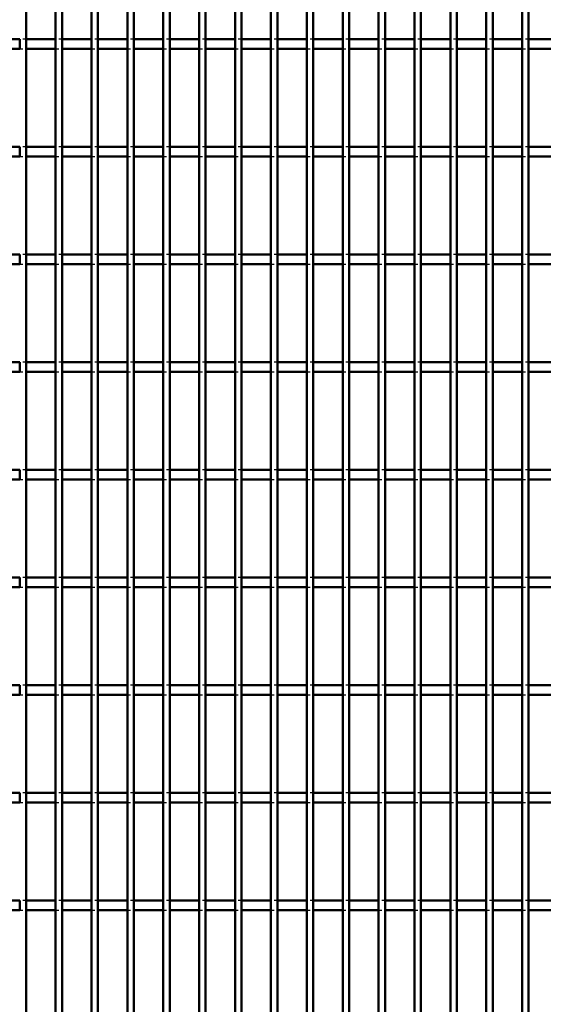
# Model space of a CAD drawing. Header units: millimetres. Extents: x -1015 to 606, y -500 to 954.
# Tile 9 of 36: x -368 to -206, y -131 to 174. Entities that reach past the tile are written whole.
import ezdxf

# ---------------------------------------------------------------- set-up
doc = ezdxf.new("R2010")
doc.units = ezdxf.units.MM
doc.linetypes.add('Dashed', pattern=[2, 1, -1])
doc.layers.add('AM_0', color=7, linetype='Continuous', lineweight=50)
doc.layers.add('AM_9', color=6, linetype='Dashed', lineweight=25)

# ---------------------------------------------------------------- blocks, each defined once
blk = doc.blocks.new('23_jla7stscyb7k5xsvlspxjmy0l________0_in_LPPX423303311311120010003500_4')
at = {"layer": 'AM_0'}
blk.add_line((-365.63, -497), (-365.63, 497), dxfattribs=at)
blk = doc.blocks.new('24_pdd7z7nayvk7rxkvbsldwirgd________0_in_LPPX423303311311120010003500_4')
at = {"layer": 'AM_0'}
for p, q in [((-356.52, -497), (-356.52, 497)), ((-354.52, -497), (-354.52, 497))]:
    blk.add_line(p, q, dxfattribs=at)
blk = doc.blocks.new('25_rbmdouocfgqthasv88air3p0m________0_in_LPPX423303311311120010003500_4')
at = {"layer": 'AM_0'}
for p, q in [((-345.41, -497), (-345.41, 497)), ((-343.41, -497), (-343.41, 497))]:
    blk.add_line(p, q, dxfattribs=at)
blk = doc.blocks.new('26_r6kegf2j057p496vntoj1lbtb________0_in_LPPX423303311311120010003500_4')
at = {"layer": 'AM_0'}
for p, q in [((-334.3, -497), (-334.3, 497)), ((-332.3, -497), (-332.3, 497))]:
    blk.add_line(p, q, dxfattribs=at)
blk = doc.blocks.new('27_lsgg14o3a92fe50jp1t6ltamo________0_in_LPPX423303311311120010003500_4')
at = {"layer": 'AM_0'}
for p, q in [((-323.19, -497), (-323.19, 497)), ((-321.19, -497), (-321.19, 497))]:
    blk.add_line(p, q, dxfattribs=at)
blk = doc.blocks.new('28_qkjzap28s90i5jpl956ykdtae________0_in_LPPX423303311311120010003500_4')
at = {"layer": 'AM_0'}
for p, q in [((-312.08, -497), (-312.08, 497)), ((-310.08, -497), (-310.08, 497))]:
    blk.add_line(p, q, dxfattribs=at)
blk = doc.blocks.new('29_vozcij2ujldiusefq0zq5wt3q________0_in_LPPX423303311311120010003500_4')
at = {"layer": 'AM_0'}
for p, q in [((-300.97, -497), (-300.97, 497)), ((-298.97, -497), (-298.97, 497))]:
    blk.add_line(p, q, dxfattribs=at)
blk = doc.blocks.new('30_she7hcji4ekckfnznv95n476t________0_in_LPPX423303311311120010003500_4')
at = {"layer": 'AM_0'}
for p, q in [((-289.86, -497), (-289.86, 497)), ((-287.86, -497), (-287.86, 497))]:
    blk.add_line(p, q, dxfattribs=at)
blk = doc.blocks.new('31_f71xngoyj4grjqipcarfsptdp________0_in_LPPX423303311311120010003500_4')
at = {"layer": 'AM_0'}
for p, q in [((-278.75, -497), (-278.75, 497)), ((-276.75, -497), (-276.75, 497))]:
    blk.add_line(p, q, dxfattribs=at)
blk = doc.blocks.new('32_ym17rnmzkr6dif13qw2n9a50r________0_in_LPPX423303311311120010003500_4')
at = {"layer": 'AM_0'}
for p, q in [((-267.64, -497), (-267.64, 497)), ((-265.64, -497), (-265.64, 497))]:
    blk.add_line(p, q, dxfattribs=at)
blk = doc.blocks.new('33_y8au8q506lfqlsgq92lhr0kjl________0_in_LPPX423303311311120010003500_4')
at = {"layer": 'AM_0'}
for p, q in [((-256.53, -497), (-256.53, 497)), ((-254.53, -497), (-254.53, 497))]:
    blk.add_line(p, q, dxfattribs=at)
blk = doc.blocks.new('34_37vbj9vvked28zoggw97wrnvb________0_in_LPPX423303311311120010003500_4')
at = {"layer": 'AM_0'}
for p, q in [((-245.42, -497), (-245.42, 497)), ((-243.42, -497), (-243.42, 497))]:
    blk.add_line(p, q, dxfattribs=at)
blk = doc.blocks.new('35_25cjamyddt56csdxe2tvkypif________0_in_LPPX423303311311120010003500_4')
at = {"layer": 'AM_0'}
for p, q in [((-234.31, -497), (-234.31, 497)), ((-232.31, -497), (-232.31, 497))]:
    blk.add_line(p, q, dxfattribs=at)
blk = doc.blocks.new('36_a89azoe3o000gn8dnzkv102md________0_in_LPPX423303311311120010003500_4')
at = {"layer": 'AM_0'}
for p, q in [((-223.2, -497), (-223.2, 497)), ((-221.2, -497), (-221.2, 497))]:
    blk.add_line(p, q, dxfattribs=at)
blk = doc.blocks.new('37_2hij9repbv5j5hf0ymozivuir________0_in_LPPX423303311311120010003500_4')
at = {"layer": 'AM_0'}
for p, q in [((-212.09, -497), (-212.09, 497)), ((-210.09, -497), (-210.09, 497))]:
    blk.add_line(p, q, dxfattribs=at)
blk = doc.blocks.new('122_75igk3aecpt96k7y0frrhl7ss________0_in_LPPX423303311311120010003500_4')
at = {"layer": 'AM_0'}
for p, q in [((-367.63, -98.49), (-376.74, -98.49)), ((-367.63, -98.49), (-367.63, -101.49)), ((-365.63, -101.49), (-365.63, -98.49)), ((-356.52, -98.49), (-365.63, -98.49)), ((-356.52, -98.49), (-356.52, -101.49)), ((-354.52, -101.49), (-354.52, -98.49)), ((-345.41, -98.49), (-354.52, -98.49)), ((-345.41, -98.49), (-345.41, -101.49)), ((-343.41, -101.49), (-343.41, -98.49)), ((-334.3, -98.49), (-343.41, -98.49)), ((-334.3, -98.49), (-334.3, -101.49)), ((-332.3, -101.49), (-332.3, -98.49)), ((-323.19, -98.49), (-332.3, -98.49)), ((-323.19, -98.49), (-323.19, -101.49)), ((-321.19, -101.49), (-321.19, -98.49)), ((-312.08, -98.49), (-321.19, -98.49)), ((-312.08, -98.49), (-312.08, -101.49)), ((-310.08, -101.49), (-310.08, -98.49)), ((-300.97, -98.49), (-310.08, -98.49)), ((-300.97, -98.49), (-300.97, -101.49)), ((-298.97, -101.49), (-298.97, -98.49)), ((-289.86, -98.49), (-298.97, -98.49)), ((-289.86, -98.49), (-289.86, -101.49)), ((-287.86, -101.49), (-287.86, -98.49)), ((-278.75, -98.49), (-287.86, -98.49)), ((-278.75, -98.49), (-278.75, -101.49)), ((-276.75, -101.49), (-276.75, -98.49)), ((-267.64, -98.49), (-276.75, -98.49)), ((-267.64, -98.49), (-267.64, -101.49)), ((-265.64, -101.49), (-265.64, -98.49)), ((-256.53, -98.49), (-265.64, -98.49)), ((-256.53, -98.49), (-256.53, -101.49)), ((-254.53, -101.49), (-254.53, -98.49)), ((-245.42, -98.49), (-254.53, -98.49)), ((-245.42, -98.49), (-245.42, -101.49)), ((-243.42, -101.49), (-243.42, -98.49)), ((-234.31, -98.49), (-243.42, -98.49)), ((-234.31, -98.49), (-234.31, -101.49)), ((-232.31, -101.49), (-232.31, -98.49)), ((-223.2, -98.49), (-232.31, -98.49)), ((-223.2, -98.49), (-223.2, -101.49)), ((-221.2, -101.49), (-221.2, -98.49)), ((-212.09, -98.49), (-221.2, -98.49)), ((-212.09, -98.49), (-212.09, -101.49)), ((-200.98, -98.49), (-210.09, -98.49)), ((-210.09, -101.49), (-210.09, -98.49)), ((-367.63, -101.49), (-376.74, -101.49)), ((-356.52, -101.49), (-365.63, -101.49)), ((-345.41, -101.49), (-354.52, -101.49)), ((-334.3, -101.49), (-343.41, -101.49)), ((-323.19, -101.49), (-332.3, -101.49)), ((-312.08, -101.49), (-321.19, -101.49)), ((-300.97, -101.49), (-310.08, -101.49)), ((-289.86, -101.49), (-298.97, -101.49)), ((-278.75, -101.49), (-287.86, -101.49)), ((-267.64, -101.49), (-276.75, -101.49)), ((-256.53, -101.49), (-265.64, -101.49)), ((-245.42, -101.49), (-254.53, -101.49)), ((-234.31, -101.49), (-243.42, -101.49)), ((-223.2, -101.49), (-232.31, -101.49)), ((-212.09, -101.49), (-221.2, -101.49)), ((-200.98, -101.49), (-210.09, -101.49))]:
    blk.add_line(p, q, dxfattribs=at)
at = {"layer": 'AM_9'}
for p, q in [((-365.63, -98.49), (-367.63, -98.49)), ((-354.52, -98.49), (-356.52, -98.49)), ((-343.41, -98.49), (-345.41, -98.49)), ((-332.3, -98.49), (-334.3, -98.49)), ((-321.19, -98.49), (-323.19, -98.49)), ((-310.08, -98.49), (-312.08, -98.49)), ((-298.97, -98.49), (-300.97, -98.49)), ((-287.86, -98.49), (-289.86, -98.49)), ((-276.75, -98.49), (-278.75, -98.49)), ((-265.64, -98.49), (-267.64, -98.49)), ((-254.53, -98.49), (-256.53, -98.49)), ((-243.42, -98.49), (-245.42, -98.49)), ((-232.31, -98.49), (-234.31, -98.49)), ((-221.2, -98.49), (-223.2, -98.49)), ((-210.09, -98.49), (-212.09, -98.49)), ((-367.63, -101.49), (-365.63, -101.49)), ((-356.52, -101.49), (-354.52, -101.49)), ((-345.41, -101.49), (-343.41, -101.49)), ((-334.3, -101.49), (-332.3, -101.49)), ((-323.19, -101.49), (-321.19, -101.49)), ((-312.08, -101.49), (-310.08, -101.49)), ((-300.97, -101.49), (-298.97, -101.49)), ((-289.86, -101.49), (-287.86, -101.49)), ((-278.75, -101.49), (-276.75, -101.49)), ((-267.64, -101.49), (-265.64, -101.49)), ((-256.53, -101.49), (-254.53, -101.49)), ((-245.42, -101.49), (-243.42, -101.49)), ((-234.31, -101.49), (-232.31, -101.49)), ((-223.2, -101.49), (-221.2, -101.49)), ((-212.09, -101.49), (-210.09, -101.49))]:
    blk.add_line(p, q, dxfattribs=at)
blk = doc.blocks.new('123_cvf4yzpf9914nqj81yrpyt5zk________0_in_LPPX423303311311120010003500_4')
at = {"layer": 'AM_0'}
for p, q in [((-367.63, -65.16), (-376.74, -65.16)), ((-367.63, -65.16), (-367.63, -68.16)), ((-365.63, -68.16), (-365.63, -65.16)), ((-356.52, -65.16), (-365.63, -65.16)), ((-356.52, -65.16), (-356.52, -68.16)), ((-354.52, -68.16), (-354.52, -65.16)), ((-345.41, -65.16), (-354.52, -65.16)), ((-345.41, -65.16), (-345.41, -68.16)), ((-343.41, -68.16), (-343.41, -65.16)), ((-334.3, -65.16), (-343.41, -65.16)), ((-334.3, -65.16), (-334.3, -68.16)), ((-332.3, -68.16), (-332.3, -65.16)), ((-323.19, -65.16), (-332.3, -65.16)), ((-323.19, -65.16), (-323.19, -68.16)), ((-321.19, -68.16), (-321.19, -65.16)), ((-312.08, -65.16), (-321.19, -65.16)), ((-312.08, -65.16), (-312.08, -68.16)), ((-310.08, -68.16), (-310.08, -65.16)), ((-300.97, -65.16), (-310.08, -65.16)), ((-300.97, -65.16), (-300.97, -68.16)), ((-298.97, -68.16), (-298.97, -65.16)), ((-289.86, -65.16), (-298.97, -65.16)), ((-289.86, -65.16), (-289.86, -68.16)), ((-287.86, -68.16), (-287.86, -65.16)), ((-278.75, -65.16), (-287.86, -65.16)), ((-278.75, -65.16), (-278.75, -68.16)), ((-276.75, -68.16), (-276.75, -65.16)), ((-267.64, -65.16), (-276.75, -65.16)), ((-267.64, -65.16), (-267.64, -68.16)), ((-265.64, -68.16), (-265.64, -65.16)), ((-256.53, -65.16), (-265.64, -65.16)), ((-256.53, -65.16), (-256.53, -68.16)), ((-254.53, -68.16), (-254.53, -65.16)), ((-245.42, -65.16), (-254.53, -65.16)), ((-245.42, -65.16), (-245.42, -68.16)), ((-243.42, -68.16), (-243.42, -65.16)), ((-234.31, -65.16), (-243.42, -65.16)), ((-234.31, -65.16), (-234.31, -68.16)), ((-232.31, -68.16), (-232.31, -65.16)), ((-223.2, -65.16), (-232.31, -65.16)), ((-223.2, -65.16), (-223.2, -68.16)), ((-221.2, -68.16), (-221.2, -65.16)), ((-212.09, -65.16), (-221.2, -65.16)), ((-212.09, -65.16), (-212.09, -68.16)), ((-200.98, -65.16), (-210.09, -65.16)), ((-210.09, -68.16), (-210.09, -65.16)), ((-367.63, -68.16), (-376.74, -68.16)), ((-356.52, -68.16), (-365.63, -68.16)), ((-345.41, -68.16), (-354.52, -68.16)), ((-334.3, -68.16), (-343.41, -68.16)), ((-323.19, -68.16), (-332.3, -68.16)), ((-312.08, -68.16), (-321.19, -68.16)), ((-300.97, -68.16), (-310.08, -68.16)), ((-289.86, -68.16), (-298.97, -68.16)), ((-278.75, -68.16), (-287.86, -68.16)), ((-267.64, -68.16), (-276.75, -68.16)), ((-256.53, -68.16), (-265.64, -68.16)), ((-245.42, -68.16), (-254.53, -68.16)), ((-234.31, -68.16), (-243.42, -68.16)), ((-223.2, -68.16), (-232.31, -68.16)), ((-212.09, -68.16), (-221.2, -68.16)), ((-200.98, -68.16), (-210.09, -68.16))]:
    blk.add_line(p, q, dxfattribs=at)
at = {"layer": 'AM_9'}
for p, q in [((-365.63, -65.16), (-367.63, -65.16)), ((-354.52, -65.16), (-356.52, -65.16)), ((-343.41, -65.16), (-345.41, -65.16)), ((-332.3, -65.16), (-334.3, -65.16)), ((-321.19, -65.16), (-323.19, -65.16)), ((-310.08, -65.16), (-312.08, -65.16)), ((-298.97, -65.16), (-300.97, -65.16)), ((-287.86, -65.16), (-289.86, -65.16)), ((-276.75, -65.16), (-278.75, -65.16)), ((-265.64, -65.16), (-267.64, -65.16)), ((-254.53, -65.16), (-256.53, -65.16)), ((-243.42, -65.16), (-245.42, -65.16)), ((-232.31, -65.16), (-234.31, -65.16)), ((-221.2, -65.16), (-223.2, -65.16)), ((-210.09, -65.16), (-212.09, -65.16)), ((-367.63, -68.16), (-365.63, -68.16)), ((-356.52, -68.16), (-354.52, -68.16)), ((-345.41, -68.16), (-343.41, -68.16)), ((-334.3, -68.16), (-332.3, -68.16)), ((-323.19, -68.16), (-321.19, -68.16)), ((-312.08, -68.16), (-310.08, -68.16)), ((-300.97, -68.16), (-298.97, -68.16)), ((-289.86, -68.16), (-287.86, -68.16)), ((-278.75, -68.16), (-276.75, -68.16)), ((-267.64, -68.16), (-265.64, -68.16)), ((-256.53, -68.16), (-254.53, -68.16)), ((-245.42, -68.16), (-243.42, -68.16)), ((-234.31, -68.16), (-232.31, -68.16)), ((-223.2, -68.16), (-221.2, -68.16)), ((-212.09, -68.16), (-210.09, -68.16))]:
    blk.add_line(p, q, dxfattribs=at)
blk = doc.blocks.new('124_a9aewk8vmnq8k4ybcxt00c0bo________0_in_LPPX423303311311120010003500_4')
at = {"layer": 'AM_0'}
for p, q in [((-367.63, -31.83), (-376.74, -31.83)), ((-367.63, -31.83), (-367.63, -34.83)), ((-365.63, -34.83), (-365.63, -31.83)), ((-356.52, -31.83), (-365.63, -31.83)), ((-356.52, -31.83), (-356.52, -34.83)), ((-354.52, -34.83), (-354.52, -31.83)), ((-345.41, -31.83), (-354.52, -31.83)), ((-345.41, -31.83), (-345.41, -34.83)), ((-343.41, -34.83), (-343.41, -31.83)), ((-334.3, -31.83), (-343.41, -31.83)), ((-334.3, -31.83), (-334.3, -34.83)), ((-332.3, -34.83), (-332.3, -31.83)), ((-323.19, -31.83), (-332.3, -31.83)), ((-323.19, -31.83), (-323.19, -34.83)), ((-321.19, -34.83), (-321.19, -31.83)), ((-312.08, -31.83), (-321.19, -31.83)), ((-312.08, -31.83), (-312.08, -34.83)), ((-310.08, -34.83), (-310.08, -31.83)), ((-300.97, -31.83), (-310.08, -31.83)), ((-300.97, -31.83), (-300.97, -34.83)), ((-298.97, -34.83), (-298.97, -31.83)), ((-289.86, -31.83), (-298.97, -31.83)), ((-289.86, -31.83), (-289.86, -34.83)), ((-287.86, -34.83), (-287.86, -31.83)), ((-278.75, -31.83), (-287.86, -31.83)), ((-278.75, -31.83), (-278.75, -34.83)), ((-276.75, -34.83), (-276.75, -31.83)), ((-267.64, -31.83), (-276.75, -31.83)), ((-267.64, -31.83), (-267.64, -34.83)), ((-265.64, -34.83), (-265.64, -31.83)), ((-256.53, -31.83), (-265.64, -31.83)), ((-256.53, -31.83), (-256.53, -34.83)), ((-254.53, -34.83), (-254.53, -31.83)), ((-245.42, -31.83), (-254.53, -31.83)), ((-245.42, -31.83), (-245.42, -34.83)), ((-243.42, -34.83), (-243.42, -31.83)), ((-234.31, -31.83), (-243.42, -31.83)), ((-234.31, -31.83), (-234.31, -34.83)), ((-232.31, -34.83), (-232.31, -31.83)), ((-223.2, -31.83), (-232.31, -31.83)), ((-223.2, -31.83), (-223.2, -34.83)), ((-221.2, -34.83), (-221.2, -31.83)), ((-212.09, -31.83), (-221.2, -31.83)), ((-212.09, -31.83), (-212.09, -34.83)), ((-200.98, -31.83), (-210.09, -31.83)), ((-210.09, -34.83), (-210.09, -31.83)), ((-367.63, -34.83), (-376.74, -34.83)), ((-356.52, -34.83), (-365.63, -34.83)), ((-345.41, -34.83), (-354.52, -34.83)), ((-334.3, -34.83), (-343.41, -34.83)), ((-323.19, -34.83), (-332.3, -34.83)), ((-312.08, -34.83), (-321.19, -34.83)), ((-300.97, -34.83), (-310.08, -34.83)), ((-289.86, -34.83), (-298.97, -34.83)), ((-278.75, -34.83), (-287.86, -34.83)), ((-267.64, -34.83), (-276.75, -34.83)), ((-256.53, -34.83), (-265.64, -34.83)), ((-245.42, -34.83), (-254.53, -34.83)), ((-234.31, -34.83), (-243.42, -34.83)), ((-223.2, -34.83), (-232.31, -34.83)), ((-212.09, -34.83), (-221.2, -34.83)), ((-200.98, -34.83), (-210.09, -34.83))]:
    blk.add_line(p, q, dxfattribs=at)
at = {"layer": 'AM_9'}
for p, q in [((-365.63, -31.83), (-367.63, -31.83)), ((-354.52, -31.83), (-356.52, -31.83)), ((-343.41, -31.83), (-345.41, -31.83)), ((-332.3, -31.83), (-334.3, -31.83)), ((-321.19, -31.83), (-323.19, -31.83)), ((-310.08, -31.83), (-312.08, -31.83)), ((-298.97, -31.83), (-300.97, -31.83)), ((-287.86, -31.83), (-289.86, -31.83)), ((-276.75, -31.83), (-278.75, -31.83)), ((-265.64, -31.83), (-267.64, -31.83)), ((-254.53, -31.83), (-256.53, -31.83)), ((-243.42, -31.83), (-245.42, -31.83)), ((-232.31, -31.83), (-234.31, -31.83)), ((-221.2, -31.83), (-223.2, -31.83)), ((-210.09, -31.83), (-212.09, -31.83)), ((-367.63, -34.83), (-365.63, -34.83)), ((-356.52, -34.83), (-354.52, -34.83)), ((-345.41, -34.83), (-343.41, -34.83)), ((-334.3, -34.83), (-332.3, -34.83)), ((-323.19, -34.83), (-321.19, -34.83)), ((-312.08, -34.83), (-310.08, -34.83)), ((-300.97, -34.83), (-298.97, -34.83)), ((-289.86, -34.83), (-287.86, -34.83)), ((-278.75, -34.83), (-276.75, -34.83)), ((-267.64, -34.83), (-265.64, -34.83)), ((-256.53, -34.83), (-254.53, -34.83)), ((-245.42, -34.83), (-243.42, -34.83)), ((-234.31, -34.83), (-232.31, -34.83)), ((-223.2, -34.83), (-221.2, -34.83)), ((-212.09, -34.83), (-210.09, -34.83))]:
    blk.add_line(p, q, dxfattribs=at)
blk = doc.blocks.new('125_uqiyucqo233ambukrnrwfof6r________0_in_LPPX423303311311120010003500_4')
at = {"layer": 'AM_0'}
for p, q in [((-367.63, 1.5), (-376.74, 1.5)), ((-367.63, 1.5), (-367.63, -1.5)), ((-365.63, -1.5), (-365.63, 1.5)), ((-356.52, 1.5), (-365.63, 1.5)), ((-356.52, 1.5), (-356.52, -1.5)), ((-354.52, -1.5), (-354.52, 1.5)), ((-345.41, 1.5), (-354.52, 1.5)), ((-345.41, 1.5), (-345.41, -1.5)), ((-343.41, -1.5), (-343.41, 1.5)), ((-334.3, 1.5), (-343.41, 1.5)), ((-334.3, 1.5), (-334.3, -1.5)), ((-332.3, -1.5), (-332.3, 1.5)), ((-323.19, 1.5), (-332.3, 1.5)), ((-323.19, 1.5), (-323.19, -1.5)), ((-321.19, -1.5), (-321.19, 1.5)), ((-312.08, 1.5), (-321.19, 1.5)), ((-312.08, 1.5), (-312.08, -1.5)), ((-310.08, -1.5), (-310.08, 1.5)), ((-300.97, 1.5), (-310.08, 1.5)), ((-300.97, 1.5), (-300.97, -1.5)), ((-298.97, -1.5), (-298.97, 1.5)), ((-289.86, 1.5), (-298.97, 1.5)), ((-289.86, 1.5), (-289.86, -1.5)), ((-287.86, -1.5), (-287.86, 1.5)), ((-278.75, 1.5), (-287.86, 1.5)), ((-278.75, 1.5), (-278.75, -1.5)), ((-276.75, -1.5), (-276.75, 1.5)), ((-267.64, 1.5), (-276.75, 1.5)), ((-267.64, 1.5), (-267.64, -1.5)), ((-265.64, -1.5), (-265.64, 1.5)), ((-256.53, 1.5), (-265.64, 1.5)), ((-256.53, 1.5), (-256.53, -1.5)), ((-254.53, -1.5), (-254.53, 1.5)), ((-245.42, 1.5), (-254.53, 1.5)), ((-245.42, 1.5), (-245.42, -1.5)), ((-243.42, -1.5), (-243.42, 1.5)), ((-234.31, 1.5), (-243.42, 1.5)), ((-234.31, 1.5), (-234.31, -1.5)), ((-232.31, -1.5), (-232.31, 1.5)), ((-223.2, 1.5), (-232.31, 1.5)), ((-223.2, 1.5), (-223.2, -1.5)), ((-221.2, -1.5), (-221.2, 1.5)), ((-212.09, 1.5), (-221.2, 1.5)), ((-212.09, 1.5), (-212.09, -1.5)), ((-200.98, 1.5), (-210.09, 1.5)), ((-210.09, -1.5), (-210.09, 1.5)), ((-367.63, -1.5), (-376.74, -1.5)), ((-356.52, -1.5), (-365.63, -1.5)), ((-345.41, -1.5), (-354.52, -1.5)), ((-334.3, -1.5), (-343.41, -1.5)), ((-323.19, -1.5), (-332.3, -1.5)), ((-312.08, -1.5), (-321.19, -1.5)), ((-300.97, -1.5), (-310.08, -1.5)), ((-289.86, -1.5), (-298.97, -1.5)), ((-278.75, -1.5), (-287.86, -1.5)), ((-267.64, -1.5), (-276.75, -1.5)), ((-256.53, -1.5), (-265.64, -1.5)), ((-245.42, -1.5), (-254.53, -1.5)), ((-234.31, -1.5), (-243.42, -1.5)), ((-223.2, -1.5), (-232.31, -1.5)), ((-212.09, -1.5), (-221.2, -1.5)), ((-200.98, -1.5), (-210.09, -1.5))]:
    blk.add_line(p, q, dxfattribs=at)
at = {"layer": 'AM_9'}
for p, q in [((-365.63, 1.5), (-367.63, 1.5)), ((-354.52, 1.5), (-356.52, 1.5)), ((-343.41, 1.5), (-345.41, 1.5)), ((-332.3, 1.5), (-334.3, 1.5)), ((-321.19, 1.5), (-323.19, 1.5)), ((-310.08, 1.5), (-312.08, 1.5)), ((-298.97, 1.5), (-300.97, 1.5)), ((-287.86, 1.5), (-289.86, 1.5)), ((-276.75, 1.5), (-278.75, 1.5)), ((-265.64, 1.5), (-267.64, 1.5)), ((-254.53, 1.5), (-256.53, 1.5)), ((-243.42, 1.5), (-245.42, 1.5)), ((-232.31, 1.5), (-234.31, 1.5)), ((-221.2, 1.5), (-223.2, 1.5)), ((-210.09, 1.5), (-212.09, 1.5)), ((-367.63, -1.5), (-365.63, -1.5)), ((-356.52, -1.5), (-354.52, -1.5)), ((-345.41, -1.5), (-343.41, -1.5)), ((-334.3, -1.5), (-332.3, -1.5)), ((-323.19, -1.5), (-321.19, -1.5)), ((-312.08, -1.5), (-310.08, -1.5)), ((-300.97, -1.5), (-298.97, -1.5)), ((-289.86, -1.5), (-287.86, -1.5)), ((-278.75, -1.5), (-276.75, -1.5)), ((-267.64, -1.5), (-265.64, -1.5)), ((-256.53, -1.5), (-254.53, -1.5)), ((-245.42, -1.5), (-243.42, -1.5)), ((-234.31, -1.5), (-232.31, -1.5)), ((-223.2, -1.5), (-221.2, -1.5)), ((-212.09, -1.5), (-210.09, -1.5))]:
    blk.add_line(p, q, dxfattribs=at)
blk = doc.blocks.new('126_nxfqm6g6tk213sqrysp047g6b________0_in_LPPX423303311311120010003500_4')
at = {"layer": 'AM_0'}
for p, q in [((-367.63, 34.83), (-376.74, 34.83)), ((-367.63, 34.83), (-367.63, 31.83)), ((-365.63, 31.83), (-365.63, 34.83)), ((-356.52, 34.83), (-365.63, 34.83)), ((-356.52, 34.83), (-356.52, 31.83)), ((-354.52, 31.83), (-354.52, 34.83)), ((-345.41, 34.83), (-354.52, 34.83)), ((-345.41, 34.83), (-345.41, 31.83)), ((-343.41, 31.83), (-343.41, 34.83)), ((-334.3, 34.83), (-343.41, 34.83)), ((-334.3, 34.83), (-334.3, 31.83)), ((-332.3, 31.83), (-332.3, 34.83)), ((-323.19, 34.83), (-332.3, 34.83)), ((-323.19, 34.83), (-323.19, 31.83)), ((-321.19, 31.83), (-321.19, 34.83)), ((-312.08, 34.83), (-321.19, 34.83)), ((-312.08, 34.83), (-312.08, 31.83)), ((-310.08, 31.83), (-310.08, 34.83)), ((-300.97, 34.83), (-310.08, 34.83)), ((-300.97, 34.83), (-300.97, 31.83)), ((-298.97, 31.83), (-298.97, 34.83)), ((-289.86, 34.83), (-298.97, 34.83)), ((-289.86, 34.83), (-289.86, 31.83)), ((-287.86, 31.83), (-287.86, 34.83)), ((-278.75, 34.83), (-287.86, 34.83)), ((-278.75, 34.83), (-278.75, 31.83)), ((-276.75, 31.83), (-276.75, 34.83)), ((-267.64, 34.83), (-276.75, 34.83)), ((-267.64, 34.83), (-267.64, 31.83)), ((-265.64, 31.83), (-265.64, 34.83)), ((-256.53, 34.83), (-265.64, 34.83)), ((-256.53, 34.83), (-256.53, 31.83)), ((-254.53, 31.83), (-254.53, 34.83)), ((-245.42, 34.83), (-254.53, 34.83)), ((-245.42, 34.83), (-245.42, 31.83)), ((-243.42, 31.83), (-243.42, 34.83)), ((-234.31, 34.83), (-243.42, 34.83)), ((-234.31, 34.83), (-234.31, 31.83)), ((-232.31, 31.83), (-232.31, 34.83)), ((-223.2, 34.83), (-232.31, 34.83)), ((-223.2, 34.83), (-223.2, 31.83)), ((-221.2, 31.83), (-221.2, 34.83)), ((-212.09, 34.83), (-221.2, 34.83)), ((-212.09, 34.83), (-212.09, 31.83)), ((-200.98, 34.83), (-210.09, 34.83)), ((-210.09, 31.83), (-210.09, 34.83)), ((-367.63, 31.83), (-376.74, 31.83)), ((-356.52, 31.83), (-365.63, 31.83)), ((-345.41, 31.83), (-354.52, 31.83)), ((-334.3, 31.83), (-343.41, 31.83)), ((-323.19, 31.83), (-332.3, 31.83)), ((-312.08, 31.83), (-321.19, 31.83)), ((-300.97, 31.83), (-310.08, 31.83)), ((-289.86, 31.83), (-298.97, 31.83)), ((-278.75, 31.83), (-287.86, 31.83)), ((-267.64, 31.83), (-276.75, 31.83)), ((-256.53, 31.83), (-265.64, 31.83)), ((-245.42, 31.83), (-254.53, 31.83)), ((-234.31, 31.83), (-243.42, 31.83)), ((-223.2, 31.83), (-232.31, 31.83)), ((-212.09, 31.83), (-221.2, 31.83)), ((-200.98, 31.83), (-210.09, 31.83))]:
    blk.add_line(p, q, dxfattribs=at)
at = {"layer": 'AM_9'}
for p, q in [((-365.63, 34.83), (-367.63, 34.83)), ((-354.52, 34.83), (-356.52, 34.83)), ((-343.41, 34.83), (-345.41, 34.83)), ((-332.3, 34.83), (-334.3, 34.83)), ((-321.19, 34.83), (-323.19, 34.83)), ((-310.08, 34.83), (-312.08, 34.83)), ((-298.97, 34.83), (-300.97, 34.83)), ((-287.86, 34.83), (-289.86, 34.83)), ((-276.75, 34.83), (-278.75, 34.83)), ((-265.64, 34.83), (-267.64, 34.83)), ((-254.53, 34.83), (-256.53, 34.83)), ((-243.42, 34.83), (-245.42, 34.83)), ((-232.31, 34.83), (-234.31, 34.83)), ((-221.2, 34.83), (-223.2, 34.83)), ((-210.09, 34.83), (-212.09, 34.83)), ((-367.63, 31.83), (-365.63, 31.83)), ((-356.52, 31.83), (-354.52, 31.83)), ((-345.41, 31.83), (-343.41, 31.83)), ((-334.3, 31.83), (-332.3, 31.83)), ((-323.19, 31.83), (-321.19, 31.83)), ((-312.08, 31.83), (-310.08, 31.83)), ((-300.97, 31.83), (-298.97, 31.83)), ((-289.86, 31.83), (-287.86, 31.83)), ((-278.75, 31.83), (-276.75, 31.83)), ((-267.64, 31.83), (-265.64, 31.83)), ((-256.53, 31.83), (-254.53, 31.83)), ((-245.42, 31.83), (-243.42, 31.83)), ((-234.31, 31.83), (-232.31, 31.83)), ((-223.2, 31.83), (-221.2, 31.83)), ((-212.09, 31.83), (-210.09, 31.83))]:
    blk.add_line(p, q, dxfattribs=at)
blk = doc.blocks.new('127_24auluaiecj0v0pdrznifwurf________0_in_LPPX423303311311120010003500_4')
at = {"layer": 'AM_0'}
for p, q in [((-367.63, 68.16), (-376.74, 68.16)), ((-367.63, 68.16), (-367.63, 65.16)), ((-365.63, 65.16), (-365.63, 68.16)), ((-356.52, 68.16), (-365.63, 68.16)), ((-356.52, 68.16), (-356.52, 65.16)), ((-354.52, 65.16), (-354.52, 68.16)), ((-345.41, 68.16), (-354.52, 68.16)), ((-345.41, 68.16), (-345.41, 65.16)), ((-343.41, 65.16), (-343.41, 68.16)), ((-334.3, 68.16), (-343.41, 68.16)), ((-334.3, 68.16), (-334.3, 65.16)), ((-332.3, 65.16), (-332.3, 68.16)), ((-323.19, 68.16), (-332.3, 68.16)), ((-323.19, 68.16), (-323.19, 65.16)), ((-321.19, 65.16), (-321.19, 68.16)), ((-312.08, 68.16), (-321.19, 68.16)), ((-312.08, 68.16), (-312.08, 65.16)), ((-310.08, 65.16), (-310.08, 68.16)), ((-300.97, 68.16), (-310.08, 68.16)), ((-300.97, 68.16), (-300.97, 65.16)), ((-298.97, 65.16), (-298.97, 68.16)), ((-289.86, 68.16), (-298.97, 68.16)), ((-289.86, 68.16), (-289.86, 65.16)), ((-287.86, 65.16), (-287.86, 68.16)), ((-278.75, 68.16), (-287.86, 68.16)), ((-278.75, 68.16), (-278.75, 65.16)), ((-276.75, 65.16), (-276.75, 68.16)), ((-267.64, 68.16), (-276.75, 68.16)), ((-267.64, 68.16), (-267.64, 65.16)), ((-265.64, 65.16), (-265.64, 68.16)), ((-256.53, 68.16), (-265.64, 68.16)), ((-256.53, 68.16), (-256.53, 65.16)), ((-254.53, 65.16), (-254.53, 68.16)), ((-245.42, 68.16), (-254.53, 68.16)), ((-245.42, 68.16), (-245.42, 65.16)), ((-243.42, 65.16), (-243.42, 68.16)), ((-234.31, 68.16), (-243.42, 68.16)), ((-234.31, 68.16), (-234.31, 65.16)), ((-232.31, 65.16), (-232.31, 68.16)), ((-223.2, 68.16), (-232.31, 68.16)), ((-223.2, 68.16), (-223.2, 65.16)), ((-221.2, 65.16), (-221.2, 68.16)), ((-212.09, 68.16), (-221.2, 68.16)), ((-212.09, 68.16), (-212.09, 65.16)), ((-200.98, 68.16), (-210.09, 68.16)), ((-210.09, 65.16), (-210.09, 68.16)), ((-367.63, 65.16), (-376.74, 65.16)), ((-356.52, 65.16), (-365.63, 65.16)), ((-345.41, 65.16), (-354.52, 65.16)), ((-334.3, 65.16), (-343.41, 65.16)), ((-323.19, 65.16), (-332.3, 65.16)), ((-312.08, 65.16), (-321.19, 65.16)), ((-300.97, 65.16), (-310.08, 65.16)), ((-289.86, 65.16), (-298.97, 65.16)), ((-278.75, 65.16), (-287.86, 65.16)), ((-267.64, 65.16), (-276.75, 65.16)), ((-256.53, 65.16), (-265.64, 65.16)), ((-245.42, 65.16), (-254.53, 65.16)), ((-234.31, 65.16), (-243.42, 65.16)), ((-223.2, 65.16), (-232.31, 65.16)), ((-212.09, 65.16), (-221.2, 65.16)), ((-200.98, 65.16), (-210.09, 65.16))]:
    blk.add_line(p, q, dxfattribs=at)
at = {"layer": 'AM_9'}
for p, q in [((-365.63, 68.16), (-367.63, 68.16)), ((-354.52, 68.16), (-356.52, 68.16)), ((-343.41, 68.16), (-345.41, 68.16)), ((-332.3, 68.16), (-334.3, 68.16)), ((-321.19, 68.16), (-323.19, 68.16)), ((-310.08, 68.16), (-312.08, 68.16)), ((-298.97, 68.16), (-300.97, 68.16)), ((-287.86, 68.16), (-289.86, 68.16)), ((-276.75, 68.16), (-278.75, 68.16)), ((-265.64, 68.16), (-267.64, 68.16)), ((-254.53, 68.16), (-256.53, 68.16)), ((-243.42, 68.16), (-245.42, 68.16)), ((-232.31, 68.16), (-234.31, 68.16)), ((-221.2, 68.16), (-223.2, 68.16)), ((-210.09, 68.16), (-212.09, 68.16)), ((-367.63, 65.16), (-365.63, 65.16)), ((-356.52, 65.16), (-354.52, 65.16)), ((-345.41, 65.16), (-343.41, 65.16)), ((-334.3, 65.16), (-332.3, 65.16)), ((-323.19, 65.16), (-321.19, 65.16)), ((-312.08, 65.16), (-310.08, 65.16)), ((-300.97, 65.16), (-298.97, 65.16)), ((-289.86, 65.16), (-287.86, 65.16)), ((-278.75, 65.16), (-276.75, 65.16)), ((-267.64, 65.16), (-265.64, 65.16)), ((-256.53, 65.16), (-254.53, 65.16)), ((-245.42, 65.16), (-243.42, 65.16)), ((-234.31, 65.16), (-232.31, 65.16)), ((-223.2, 65.16), (-221.2, 65.16)), ((-212.09, 65.16), (-210.09, 65.16))]:
    blk.add_line(p, q, dxfattribs=at)
blk = doc.blocks.new('128_ppi1av2dc5icyvylqm47jk6co________0_in_LPPX423303311311120010003500_4')
at = {"layer": 'AM_0'}
for p, q in [((-367.63, 101.49), (-376.74, 101.49)), ((-367.63, 101.49), (-367.63, 98.49)), ((-365.63, 98.49), (-365.63, 101.49)), ((-356.52, 101.49), (-365.63, 101.49)), ((-356.52, 101.49), (-356.52, 98.49)), ((-354.52, 98.49), (-354.52, 101.49)), ((-345.41, 101.49), (-354.52, 101.49)), ((-345.41, 101.49), (-345.41, 98.49)), ((-343.41, 98.49), (-343.41, 101.49)), ((-334.3, 101.49), (-343.41, 101.49)), ((-334.3, 101.49), (-334.3, 98.49)), ((-332.3, 98.49), (-332.3, 101.49)), ((-323.19, 101.49), (-332.3, 101.49)), ((-323.19, 101.49), (-323.19, 98.49)), ((-321.19, 98.49), (-321.19, 101.49)), ((-312.08, 101.49), (-321.19, 101.49)), ((-312.08, 101.49), (-312.08, 98.49)), ((-310.08, 98.49), (-310.08, 101.49)), ((-300.97, 101.49), (-310.08, 101.49)), ((-300.97, 101.49), (-300.97, 98.49)), ((-298.97, 98.49), (-298.97, 101.49)), ((-289.86, 101.49), (-298.97, 101.49)), ((-289.86, 101.49), (-289.86, 98.49)), ((-287.86, 98.49), (-287.86, 101.49)), ((-278.75, 101.49), (-287.86, 101.49)), ((-278.75, 101.49), (-278.75, 98.49)), ((-276.75, 98.49), (-276.75, 101.49)), ((-267.64, 101.49), (-276.75, 101.49)), ((-267.64, 101.49), (-267.64, 98.49)), ((-265.64, 98.49), (-265.64, 101.49)), ((-256.53, 101.49), (-265.64, 101.49)), ((-256.53, 101.49), (-256.53, 98.49)), ((-254.53, 98.49), (-254.53, 101.49)), ((-245.42, 101.49), (-254.53, 101.49)), ((-245.42, 101.49), (-245.42, 98.49)), ((-243.42, 98.49), (-243.42, 101.49)), ((-234.31, 101.49), (-243.42, 101.49)), ((-234.31, 101.49), (-234.31, 98.49)), ((-232.31, 98.49), (-232.31, 101.49)), ((-223.2, 101.49), (-232.31, 101.49)), ((-223.2, 101.49), (-223.2, 98.49)), ((-221.2, 98.49), (-221.2, 101.49)), ((-212.09, 101.49), (-221.2, 101.49)), ((-212.09, 101.49), (-212.09, 98.49)), ((-200.98, 101.49), (-210.09, 101.49)), ((-210.09, 98.49), (-210.09, 101.49)), ((-367.63, 98.49), (-376.74, 98.49)), ((-356.52, 98.49), (-365.63, 98.49)), ((-345.41, 98.49), (-354.52, 98.49)), ((-334.3, 98.49), (-343.41, 98.49)), ((-323.19, 98.49), (-332.3, 98.49)), ((-312.08, 98.49), (-321.19, 98.49)), ((-300.97, 98.49), (-310.08, 98.49)), ((-289.86, 98.49), (-298.97, 98.49)), ((-278.75, 98.49), (-287.86, 98.49)), ((-267.64, 98.49), (-276.75, 98.49)), ((-256.53, 98.49), (-265.64, 98.49)), ((-245.42, 98.49), (-254.53, 98.49)), ((-234.31, 98.49), (-243.42, 98.49)), ((-223.2, 98.49), (-232.31, 98.49)), ((-212.09, 98.49), (-221.2, 98.49)), ((-200.98, 98.49), (-210.09, 98.49))]:
    blk.add_line(p, q, dxfattribs=at)
at = {"layer": 'AM_9'}
for p, q in [((-365.63, 101.49), (-367.63, 101.49)), ((-354.52, 101.49), (-356.52, 101.49)), ((-343.41, 101.49), (-345.41, 101.49)), ((-332.3, 101.49), (-334.3, 101.49)), ((-321.19, 101.49), (-323.19, 101.49)), ((-310.08, 101.49), (-312.08, 101.49)), ((-298.97, 101.49), (-300.97, 101.49)), ((-287.86, 101.49), (-289.86, 101.49)), ((-276.75, 101.49), (-278.75, 101.49)), ((-265.64, 101.49), (-267.64, 101.49)), ((-254.53, 101.49), (-256.53, 101.49)), ((-243.42, 101.49), (-245.42, 101.49)), ((-232.31, 101.49), (-234.31, 101.49)), ((-221.2, 101.49), (-223.2, 101.49)), ((-210.09, 101.49), (-212.09, 101.49)), ((-367.63, 98.49), (-365.63, 98.49)), ((-356.52, 98.49), (-354.52, 98.49)), ((-345.41, 98.49), (-343.41, 98.49)), ((-334.3, 98.49), (-332.3, 98.49)), ((-323.19, 98.49), (-321.19, 98.49)), ((-312.08, 98.49), (-310.08, 98.49)), ((-300.97, 98.49), (-298.97, 98.49)), ((-289.86, 98.49), (-287.86, 98.49)), ((-278.75, 98.49), (-276.75, 98.49)), ((-267.64, 98.49), (-265.64, 98.49)), ((-256.53, 98.49), (-254.53, 98.49)), ((-245.42, 98.49), (-243.42, 98.49)), ((-234.31, 98.49), (-232.31, 98.49)), ((-223.2, 98.49), (-221.2, 98.49)), ((-212.09, 98.49), (-210.09, 98.49))]:
    blk.add_line(p, q, dxfattribs=at)
blk = doc.blocks.new('129_rcanl4gp9seogwaah912e08gn________0_in_LPPX423303311311120010003500_4')
at = {"layer": 'AM_0'}
for p, q in [((-367.63, 134.82), (-376.74, 134.82)), ((-367.63, 134.82), (-367.63, 131.82)), ((-365.63, 131.82), (-365.63, 134.82)), ((-356.52, 134.82), (-365.63, 134.82)), ((-356.52, 134.82), (-356.52, 131.82)), ((-354.52, 131.82), (-354.52, 134.82)), ((-345.41, 134.82), (-354.52, 134.82)), ((-345.41, 134.82), (-345.41, 131.82)), ((-343.41, 131.82), (-343.41, 134.82)), ((-334.3, 134.82), (-343.41, 134.82)), ((-334.3, 134.82), (-334.3, 131.82)), ((-332.3, 131.82), (-332.3, 134.82)), ((-323.19, 134.82), (-332.3, 134.82)), ((-323.19, 134.82), (-323.19, 131.82)), ((-321.19, 131.82), (-321.19, 134.82)), ((-312.08, 134.82), (-321.19, 134.82)), ((-312.08, 134.82), (-312.08, 131.82)), ((-310.08, 131.82), (-310.08, 134.82)), ((-300.97, 134.82), (-310.08, 134.82)), ((-300.97, 134.82), (-300.97, 131.82)), ((-298.97, 131.82), (-298.97, 134.82)), ((-289.86, 134.82), (-298.97, 134.82)), ((-289.86, 134.82), (-289.86, 131.82)), ((-287.86, 131.82), (-287.86, 134.82)), ((-278.75, 134.82), (-287.86, 134.82)), ((-278.75, 134.82), (-278.75, 131.82)), ((-276.75, 131.82), (-276.75, 134.82)), ((-267.64, 134.82), (-276.75, 134.82)), ((-267.64, 134.82), (-267.64, 131.82)), ((-265.64, 131.82), (-265.64, 134.82)), ((-256.53, 134.82), (-265.64, 134.82)), ((-256.53, 134.82), (-256.53, 131.82)), ((-254.53, 131.82), (-254.53, 134.82)), ((-245.42, 134.82), (-254.53, 134.82)), ((-245.42, 134.82), (-245.42, 131.82)), ((-243.42, 131.82), (-243.42, 134.82)), ((-234.31, 134.82), (-243.42, 134.82)), ((-234.31, 134.82), (-234.31, 131.82)), ((-232.31, 131.82), (-232.31, 134.82)), ((-223.2, 134.82), (-232.31, 134.82)), ((-223.2, 134.82), (-223.2, 131.82)), ((-221.2, 131.82), (-221.2, 134.82)), ((-212.09, 134.82), (-221.2, 134.82)), ((-212.09, 134.82), (-212.09, 131.82)), ((-200.98, 134.82), (-210.09, 134.82)), ((-210.09, 131.82), (-210.09, 134.82)), ((-367.63, 131.82), (-376.74, 131.82)), ((-356.52, 131.82), (-365.63, 131.82)), ((-345.41, 131.82), (-354.52, 131.82)), ((-334.3, 131.82), (-343.41, 131.82)), ((-323.19, 131.82), (-332.3, 131.82)), ((-312.08, 131.82), (-321.19, 131.82)), ((-300.97, 131.82), (-310.08, 131.82)), ((-289.86, 131.82), (-298.97, 131.82)), ((-278.75, 131.82), (-287.86, 131.82)), ((-267.64, 131.82), (-276.75, 131.82)), ((-256.53, 131.82), (-265.64, 131.82)), ((-245.42, 131.82), (-254.53, 131.82)), ((-234.31, 131.82), (-243.42, 131.82)), ((-223.2, 131.82), (-232.31, 131.82)), ((-212.09, 131.82), (-221.2, 131.82)), ((-200.98, 131.82), (-210.09, 131.82))]:
    blk.add_line(p, q, dxfattribs=at)
at = {"layer": 'AM_9'}
for p, q in [((-365.63, 134.82), (-367.63, 134.82)), ((-354.52, 134.82), (-356.52, 134.82)), ((-343.41, 134.82), (-345.41, 134.82)), ((-332.3, 134.82), (-334.3, 134.82)), ((-321.19, 134.82), (-323.19, 134.82)), ((-310.08, 134.82), (-312.08, 134.82)), ((-298.97, 134.82), (-300.97, 134.82)), ((-287.86, 134.82), (-289.86, 134.82)), ((-276.75, 134.82), (-278.75, 134.82)), ((-265.64, 134.82), (-267.64, 134.82)), ((-254.53, 134.82), (-256.53, 134.82)), ((-243.42, 134.82), (-245.42, 134.82)), ((-232.31, 134.82), (-234.31, 134.82)), ((-221.2, 134.82), (-223.2, 134.82)), ((-210.09, 134.82), (-212.09, 134.82)), ((-367.63, 131.82), (-365.63, 131.82)), ((-356.52, 131.82), (-354.52, 131.82)), ((-345.41, 131.82), (-343.41, 131.82)), ((-334.3, 131.82), (-332.3, 131.82)), ((-323.19, 131.82), (-321.19, 131.82)), ((-312.08, 131.82), (-310.08, 131.82)), ((-300.97, 131.82), (-298.97, 131.82)), ((-289.86, 131.82), (-287.86, 131.82)), ((-278.75, 131.82), (-276.75, 131.82)), ((-267.64, 131.82), (-265.64, 131.82)), ((-256.53, 131.82), (-254.53, 131.82)), ((-245.42, 131.82), (-243.42, 131.82)), ((-234.31, 131.82), (-232.31, 131.82)), ((-223.2, 131.82), (-221.2, 131.82)), ((-212.09, 131.82), (-210.09, 131.82))]:
    blk.add_line(p, q, dxfattribs=at)
blk = doc.blocks.new('130_d2shsg6is6582gl0tmhwcoflk________0_in_LPPX423303311311120010003500_4')
at = {"layer": 'AM_0'}
for p, q in [((-367.63, 168.15), (-376.74, 168.15)), ((-367.63, 168.15), (-367.63, 165.15)), ((-365.63, 165.15), (-365.63, 168.15)), ((-356.52, 168.15), (-365.63, 168.15)), ((-356.52, 168.15), (-356.52, 165.15)), ((-354.52, 165.15), (-354.52, 168.15)), ((-345.41, 168.15), (-354.52, 168.15)), ((-345.41, 168.15), (-345.41, 165.15)), ((-343.41, 165.15), (-343.41, 168.15)), ((-334.3, 168.15), (-343.41, 168.15)), ((-334.3, 168.15), (-334.3, 165.15)), ((-332.3, 165.15), (-332.3, 168.15)), ((-323.19, 168.15), (-332.3, 168.15)), ((-323.19, 168.15), (-323.19, 165.15)), ((-321.19, 165.15), (-321.19, 168.15)), ((-312.08, 168.15), (-321.19, 168.15)), ((-312.08, 168.15), (-312.08, 165.15)), ((-310.08, 165.15), (-310.08, 168.15)), ((-300.97, 168.15), (-310.08, 168.15)), ((-300.97, 168.15), (-300.97, 165.15)), ((-298.97, 165.15), (-298.97, 168.15)), ((-289.86, 168.15), (-298.97, 168.15)), ((-289.86, 168.15), (-289.86, 165.15)), ((-287.86, 165.15), (-287.86, 168.15)), ((-278.75, 168.15), (-287.86, 168.15)), ((-278.75, 168.15), (-278.75, 165.15)), ((-276.75, 165.15), (-276.75, 168.15)), ((-267.64, 168.15), (-276.75, 168.15)), ((-267.64, 168.15), (-267.64, 165.15)), ((-265.64, 165.15), (-265.64, 168.15)), ((-256.53, 168.15), (-265.64, 168.15)), ((-256.53, 168.15), (-256.53, 165.15)), ((-254.53, 165.15), (-254.53, 168.15)), ((-245.42, 168.15), (-254.53, 168.15)), ((-245.42, 168.15), (-245.42, 165.15)), ((-243.42, 165.15), (-243.42, 168.15)), ((-234.31, 168.15), (-243.42, 168.15)), ((-234.31, 168.15), (-234.31, 165.15)), ((-232.31, 165.15), (-232.31, 168.15)), ((-223.2, 168.15), (-232.31, 168.15)), ((-223.2, 168.15), (-223.2, 165.15)), ((-221.2, 165.15), (-221.2, 168.15)), ((-212.09, 168.15), (-221.2, 168.15)), ((-212.09, 168.15), (-212.09, 165.15)), ((-200.98, 168.15), (-210.09, 168.15)), ((-210.09, 165.15), (-210.09, 168.15)), ((-367.63, 165.15), (-376.74, 165.15)), ((-356.52, 165.15), (-365.63, 165.15)), ((-345.41, 165.15), (-354.52, 165.15)), ((-334.3, 165.15), (-343.41, 165.15)), ((-323.19, 165.15), (-332.3, 165.15)), ((-312.08, 165.15), (-321.19, 165.15)), ((-300.97, 165.15), (-310.08, 165.15)), ((-289.86, 165.15), (-298.97, 165.15)), ((-278.75, 165.15), (-287.86, 165.15)), ((-267.64, 165.15), (-276.75, 165.15)), ((-256.53, 165.15), (-265.64, 165.15)), ((-245.42, 165.15), (-254.53, 165.15)), ((-234.31, 165.15), (-243.42, 165.15)), ((-223.2, 165.15), (-232.31, 165.15)), ((-212.09, 165.15), (-221.2, 165.15)), ((-200.98, 165.15), (-210.09, 165.15))]:
    blk.add_line(p, q, dxfattribs=at)
at = {"layer": 'AM_9'}
for p, q in [((-365.63, 168.15), (-367.63, 168.15)), ((-354.52, 168.15), (-356.52, 168.15)), ((-343.41, 168.15), (-345.41, 168.15)), ((-332.3, 168.15), (-334.3, 168.15)), ((-321.19, 168.15), (-323.19, 168.15)), ((-310.08, 168.15), (-312.08, 168.15)), ((-298.97, 168.15), (-300.97, 168.15)), ((-287.86, 168.15), (-289.86, 168.15)), ((-276.75, 168.15), (-278.75, 168.15)), ((-265.64, 168.15), (-267.64, 168.15)), ((-254.53, 168.15), (-256.53, 168.15)), ((-243.42, 168.15), (-245.42, 168.15)), ((-232.31, 168.15), (-234.31, 168.15)), ((-221.2, 168.15), (-223.2, 168.15)), ((-210.09, 168.15), (-212.09, 168.15)), ((-367.63, 165.15), (-365.63, 165.15)), ((-356.52, 165.15), (-354.52, 165.15)), ((-345.41, 165.15), (-343.41, 165.15)), ((-334.3, 165.15), (-332.3, 165.15)), ((-323.19, 165.15), (-321.19, 165.15)), ((-312.08, 165.15), (-310.08, 165.15)), ((-300.97, 165.15), (-298.97, 165.15)), ((-289.86, 165.15), (-287.86, 165.15)), ((-278.75, 165.15), (-276.75, 165.15)), ((-267.64, 165.15), (-265.64, 165.15)), ((-256.53, 165.15), (-254.53, 165.15)), ((-245.42, 165.15), (-243.42, 165.15)), ((-234.31, 165.15), (-232.31, 165.15)), ((-223.2, 165.15), (-221.2, 165.15)), ((-212.09, 165.15), (-210.09, 165.15))]:
    blk.add_line(p, q, dxfattribs=at)

msp = doc.modelspace()

# ---------------------------------------------------------------- block references
for name in ['23_jla7stscyb7k5xsvlspxjmy0l________0_in_LPPX423303311311120010003500_4', '24_pdd7z7nayvk7rxkvbsldwirgd________0_in_LPPX423303311311120010003500_4', '25_rbmdouocfgqthasv88air3p0m________0_in_LPPX423303311311120010003500_4', '26_r6kegf2j057p496vntoj1lbtb________0_in_LPPX423303311311120010003500_4', '27_lsgg14o3a92fe50jp1t6ltamo________0_in_LPPX423303311311120010003500_4', '28_qkjzap28s90i5jpl956ykdtae________0_in_LPPX423303311311120010003500_4', '29_vozcij2ujldiusefq0zq5wt3q________0_in_LPPX423303311311120010003500_4', '30_she7hcji4ekckfnznv95n476t________0_in_LPPX423303311311120010003500_4', '31_f71xngoyj4grjqipcarfsptdp________0_in_LPPX423303311311120010003500_4', '32_ym17rnmzkr6dif13qw2n9a50r________0_in_LPPX423303311311120010003500_4', '33_y8au8q506lfqlsgq92lhr0kjl________0_in_LPPX423303311311120010003500_4', '34_37vbj9vvked28zoggw97wrnvb________0_in_LPPX423303311311120010003500_4', '35_25cjamyddt56csdxe2tvkypif________0_in_LPPX423303311311120010003500_4', '36_a89azoe3o000gn8dnzkv102md________0_in_LPPX423303311311120010003500_4', '37_2hij9repbv5j5hf0ymozivuir________0_in_LPPX423303311311120010003500_4', '130_d2shsg6is6582gl0tmhwcoflk________0_in_LPPX423303311311120010003500_4', '129_rcanl4gp9seogwaah912e08gn________0_in_LPPX423303311311120010003500_4', '128_ppi1av2dc5icyvylqm47jk6co________0_in_LPPX423303311311120010003500_4', '127_24auluaiecj0v0pdrznifwurf________0_in_LPPX423303311311120010003500_4', '126_nxfqm6g6tk213sqrysp047g6b________0_in_LPPX423303311311120010003500_4', '125_uqiyucqo233ambukrnrwfof6r________0_in_LPPX423303311311120010003500_4', '124_a9aewk8vmnq8k4ybcxt00c0bo________0_in_LPPX423303311311120010003500_4', '123_cvf4yzpf9914nqj81yrpyt5zk________0_in_LPPX423303311311120010003500_4', '122_75igk3aecpt96k7y0frrhl7ss________0_in_LPPX423303311311120010003500_4']:
    msp.add_blockref(name, (0, 0))

doc.saveas('drawing.dxf')
